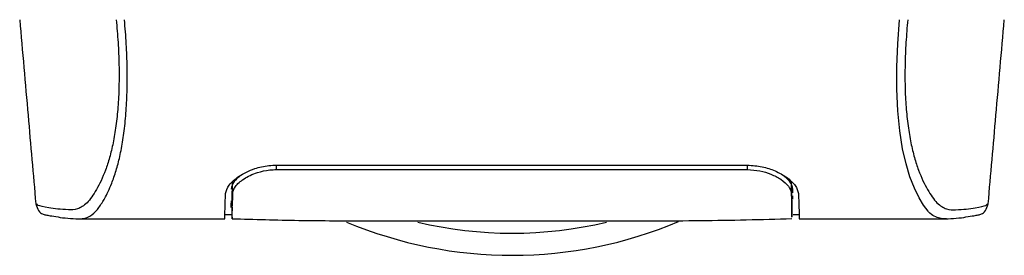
# Model space of a CAD drawing. Header units: millimetres. Extents: x 0 to 420, y 0 to 297.
# Tile 7 of 58: x 165.12 to 178.22, y 72.15 to 75.28. Entities that reach past the tile are written whole.
import ezdxf

# ---------------------------------------------------------------- set-up
doc = ezdxf.new("R2010")
doc.units = ezdxf.units.MM

msp = doc.modelspace()

# ---------------------------------------------------------------- linework, layer by layer
at = {"color": 7, "linetype": 'Continuous', "lineweight": 25}
for p, q in [((168.5369, 73.345), (174.7992, 73.345)), ((168.5369, 73.2856), (168.5369, 73.3445)), ((174.7992, 73.2856), (174.7992, 73.3445)), ((167.9453, 72.7847), (167.9454, 73.0004)), ((167.9502, 72.9656), (167.9512, 73.0375)), ((175.3856, 72.9771), (175.3855, 72.9851)), ((175.3858, 72.9656), (175.3862, 72.9426)), ((175.3864, 72.9305), (175.3862, 72.9426)), ((175.3882, 72.872), (175.3865, 73.0037)), ((175.3907, 72.791), (175.3906, 73.0004)), ((175.4027, 72.9756), (175.4018, 73.0279)), ((175.4041, 72.8927), (175.4034, 72.9369)), ((165.3487, 72.8303), (165.3483, 72.8308)), ((177.9873, 72.8303), (177.9878, 72.8308)), ((167.8477, 72.6885), (167.9283, 72.6885)), ((175.4076, 72.6885), (175.4883, 72.6885)), ((165.8719, 72.6326), (165.8867, 72.6326)), ((165.8867, 72.6315), (167.8468, 72.6315)), ((175.4893, 72.6315), (177.4482, 72.6315))]:
    msp.add_line(p, q, dxfattribs=at)
at = {"color": 7, "linetype": 'Continuous', "lineweight": 25, "flags": 128}
for points in [[(177.4317, 72.6318), (177.3763, 72.6358), (177.3219, 72.6477), (177.2629, 72.6767), (177.2476, 72.6881), (177.2268, 72.7065), (177.2082, 72.7258), (177.2032, 72.7314), (177.2018, 72.733), (177.2014, 72.7335), (177.2013, 72.7337), (177.2012, 72.7337), (177.2012, 72.7338), (177.2012, 72.7338), (177.2012, 72.7338), (177.2012, 72.7338), (177.2012, 72.7338), (177.2012, 72.7338), (177.2012, 72.7338), (177.1405, 72.8137), (177.0823, 72.9084), (177.0191, 73.0368), (176.9599, 73.1897), (176.9084, 73.3612), (176.8628, 73.5637), (176.8253, 73.8018), (176.7996, 74.0662), (176.7865, 74.3527), (176.7863, 74.6501), (176.798, 74.9564), (176.8214, 75.278)], [(167.9512, 73.0375), (167.9522, 73.1122), (167.9523, 73.1202)], [(175.3858, 72.9656), (175.3833, 73.1122), (175.3831, 73.1212)]]:
    msp.add_lwpolyline(points, dxfattribs=at)
at = {"color": 7, "linetype": 'Continuous', "lineweight": 25}
for radius, start, end in [(5.693, 247.26845, 292.91245), (5.3995, 256.58667, 283.44472)]:
    msp.add_arc((171.668, 77.8398), radius, start, end, dxfattribs=at)
for points, knots in [([(165.1207, 75.278), (165.1578, 74.8544), (165.2293, 74.0383), (165.3006, 73.2221), (165.3349, 72.8296)], [0, 0, 0, 0, 0.5190328, 1, 1, 1, 1]), ([(166.4054, 75.278), (166.4139, 75.177), (166.4307, 74.9762), (166.4428, 74.6776), (166.4429, 74.3882), (166.4294, 74.1142), (166.4027, 73.8624), (166.3644, 73.6379), (166.3167, 73.442), (166.2443, 73.219), (166.1421, 73.0072), (166.0169, 72.8301), (165.8895, 72.7513), (165.6983, 72.7499), (165.4943, 72.7799), (165.3515, 72.8065), (165.3495, 72.8235), (165.3487, 72.8303)], [0, 0, 0, 0, 0.0329354, 0.0654732, 0.0981454, 0.1307632, 0.163268, 0.196035, 0.2287321, 0.2617261, 0.3274232, 0.3937545, 0.4589865, 0.5255109, 0.704726, 0.8829437, 1, 1, 1, 1]), ([(165.8867, 72.6326), (165.8998, 72.6324), (165.9444, 72.6318), (166.0298, 72.6428), (166.1123, 72.7031), (166.1753, 72.7836), (166.2142, 72.8406), (166.2556, 72.9099), (166.2987, 72.9935), (166.3394, 73.0882), (166.3747, 73.1835), (166.4026, 73.2701), (166.4285, 73.3624), (166.4523, 73.4603), (166.4815, 73.601), (166.5128, 73.7989), (166.5386, 74.0632), (166.5517, 74.3487), (166.5516, 74.6474), (166.5402, 74.9583), (166.5233, 75.1701), (166.5147, 75.278)], [0, 0, 0, 0, 0.0441035, 0.1495195, 0.2563254, 0.2958062, 0.3385623, 0.3735574, 0.4204553, 0.4707679, 0.5025342, 0.5358572, 0.5665423, 0.5963402, 0.628096, 0.6897727, 0.7526809, 0.8144103, 0.8747249, 0.9361644, 1, 1, 1, 1]), ([(176.9306, 75.278), (176.9221, 75.177), (176.9053, 74.9762), (176.8933, 74.6776), (176.8931, 74.3882), (176.9067, 74.1142), (176.9333, 73.8624), (176.9716, 73.6379), (177.0193, 73.442), (177.0917, 73.219), (177.1939, 73.0072), (177.3192, 72.8301), (177.4465, 72.7513), (177.6377, 72.7499), (177.8417, 72.7799), (177.9845, 72.8065), (177.9865, 72.8235), (177.9873, 72.8303)], [0, 0, 0, 0, 0.0329354, 0.0654732, 0.0981454, 0.1307632, 0.163268, 0.196035, 0.2287321, 0.2617261, 0.3274232, 0.3937545, 0.4589865, 0.5255109, 0.704726, 0.8829437, 1, 1, 1, 1]), ([(178.0011, 72.8296), (178.0354, 73.2221), (178.1067, 74.0383), (178.1782, 74.8544), (178.2153, 75.278)], [0, 0, 0, 0, 0.48094895, 1, 1, 1, 1]), ([(167.8584, 72.9661), (167.8688, 73.0037), (167.8895, 73.0788), (168.0293, 73.2015), (168.2181, 73.2966), (168.4019, 73.3403), (168.5024, 73.3438), (168.5369, 73.345)], [0, 0, 0, 0, 0.24267, 0.4850883, 0.7318057, 0.908172, 1, 1, 1, 1]), ([(174.7992, 73.345), (174.8654, 73.3406), (174.9976, 73.3319), (175.1776, 73.269), (175.3325, 73.1805), (175.45, 73.0716), (175.4684, 73.0013), (175.4776, 72.9661)], [0, 0, 0, 0, 0.1760239, 0.3513633, 0.5446667, 0.7717941, 1, 1, 1, 1]), ([(168.0582, 73.2067), (168.0255, 73.1795), (167.9527, 73.1188), (167.9408, 73.0602), (167.9342, 73.0279)], [0, 0, 0, 0, 0.4486594, 1, 1, 1, 1]), ([(167.9502, 72.9656), (167.9586, 72.9979), (167.9752, 73.0625), (168.0946, 73.1659), (168.2578, 73.2451), (168.4178, 73.2817), (168.5062, 73.2847), (168.5369, 73.2857)], [0, 0, 0, 0, 0.2409648, 0.483375, 0.7285961, 0.9056857, 1, 1, 1, 1]), ([(168.5369, 73.2857), (168.7517, 73.2858), (169.8261, 73.2863), (171.9136, 73.2876), (173.7861, 73.2863), (174.7992, 73.2856)], [0, 0, 0, 0, 0.1029393, 0.5146966, 1, 1, 1, 1]), ([(174.7992, 73.2856), (174.8558, 73.2822), (174.9677, 73.2754), (175.1215, 73.2256), (175.2551, 73.154), (175.3611, 73.0608), (175.3773, 72.9982), (175.3858, 72.9656)], [0, 0, 0, 0, 0.1733458, 0.3424433, 0.5326111, 0.7561077, 1, 1, 1, 1]), ([(175.4018, 73.0279), (175.3948, 73.0621), (175.3828, 73.1217), (175.3053, 73.1827), (175.2724, 73.2087)], [0, 0, 0, 0, 0.5748099, 1, 1, 1, 1]), ([(167.8468, 72.632), (167.8468, 72.6319), (167.8467, 72.6301), (167.8469, 72.6353), (167.8476, 72.656), (167.8501, 72.7281), (167.8539, 72.8352), (167.8571, 72.9267), (167.8584, 72.9661)], [0, 0, 0, 0, 0.0217598, 0.2240507, 0.4267298, 0.6331428, 0.8422428, 1, 1, 1, 1]), ([(167.9444, 72.6311), (167.9444, 72.6318), (167.9444, 72.6333), (167.9448, 72.6534), (167.946, 72.723), (167.9479, 72.831), (167.9495, 72.9247), (167.9502, 72.9656)], [0, 0, 0, 0, 0.1985165, 0.4068267, 0.6188004, 0.8336143, 1, 1, 1, 1]), ([(167.9489, 73.0063), (167.9483, 72.9548), (167.9476, 72.89), (167.9468, 72.8185), (167.9467, 72.8048), (167.9466, 72.8023)], [0, 0, 0, 0, 0.7590062, 0.9550767, 1, 1, 1, 1]), ([(167.9512, 73.0375), (167.9508, 73.0108), (167.9501, 72.9572), (167.9492, 72.9063), (167.9488, 72.8808)], [0, 0, 0, 0, 0.4995527, 1, 1, 1, 1]), ([(175.4776, 72.9661), (175.4804, 72.8866), (175.486, 72.7252), (175.4892, 72.6338), (175.4893, 72.63), (175.4893, 72.6316), (175.4893, 72.6316)], [0, 0, 0, 0, 0.3325302, 0.6748371, 0.9927076, 1, 1, 1, 1]), ([(165.3348, 72.8308), (165.3457, 72.7973), (165.3704, 72.7217), (165.4313, 72.6937), (165.4637, 72.6837), (165.5259, 72.673), (165.6219, 72.6572), (165.75, 72.6371), (165.8548, 72.6335), (165.9046, 72.6318)], [0, 0, 0, 0, 0.0952451, 0.2148115, 0.3589178, 0.5045482, 0.6851916, 0.8503778, 1, 1, 1, 1]), ([(167.9315, 72.87), (167.9311, 72.8472), (167.9303, 72.8025), (167.9301, 72.789), (167.93, 72.7824)], [0, 0, 0, 0, 0.5096019, 1, 1, 1, 1]), ([(175.3869, 72.9027), (175.3878, 72.8518), (175.3897, 72.7421), (175.3909, 72.6711), (175.3911, 72.6609), (175.3911, 72.6593)], [0, 0, 0, 0, 0.4223468, 0.9102109, 1, 1, 1, 1]), ([(177.4314, 72.6318), (177.4812, 72.6335), (177.586, 72.6371), (177.7142, 72.6572), (177.8101, 72.673), (177.8723, 72.6837), (177.9048, 72.6937), (177.9657, 72.7217), (177.9903, 72.7973), (178.0012, 72.8308)], [0, 0, 0, 0, 0.1496222, 0.3148084, 0.4954518, 0.6410822, 0.7851885, 0.9047549, 1, 1, 1, 1]), ([(167.9319, 72.6849), (167.9055, 72.6844), (167.8562, 72.6833), (167.8509, 72.6822), (167.8485, 72.6816)], [0, 0, 0, 0, 0.53619641, 1, 1, 1, 1]), ([(167.9453, 72.7847), (167.9453, 72.7703), (167.9453, 72.7519), (167.9453, 72.739), (167.9453, 72.7361)], [0, 0, 0, 0, 0.7769502, 1, 1, 1, 1]), ([(175.3912, 72.6546), (175.3909, 72.676), (175.3905, 72.7007), (175.3899, 72.7472), (175.3898, 72.7536)], [0, 0, 0, 0, 0.8632913, 1, 1, 1, 1]), ([(175.3907, 72.7367), (175.3907, 72.7415), (175.3907, 72.757), (175.3907, 72.7771), (175.3907, 72.791)], [0, 0, 0, 0, 0.3066205, 1, 1, 1, 1]), ([(175.4875, 72.6816), (175.484, 72.6825), (175.4794, 72.6835), (175.4275, 72.6844), (175.4158, 72.6846)], [0, 0, 0, 0, 0.773369, 1, 1, 1, 1]), ([(167.9444, 72.6334), (168.2402, 72.6248), (168.8451, 72.6072), (169.7641, 72.6049), (170.7053, 72.6055), (171.7584, 72.6066), (172.9188, 72.6068), (174.164, 72.6027), (174.9869, 72.6234), (175.3916, 72.6337)], [0, 0, 0, 0, 0.1211318, 0.2477438, 0.3731827, 0.4981328, 0.6658527, 0.8356648, 1, 1, 1, 1]), ([(167.9448, 72.6524), (167.9447, 72.6494), (167.9446, 72.6428), (167.9445, 72.6377), (167.9445, 72.6348)], [0, 0, 0, 0, 0.4395128, 1, 1, 1, 1]), ([(177.4482, 72.6326), (177.4434, 72.632), (177.4384, 72.6313), (177.432, 72.6318), (177.4317, 72.6318)], [0, 0, 0, 0, 0.9601371, 1, 1, 1, 1])]:
    msp.add_open_spline(points, degree=3, knots=knots, dxfattribs=at)

doc.saveas('drawing.dxf')
